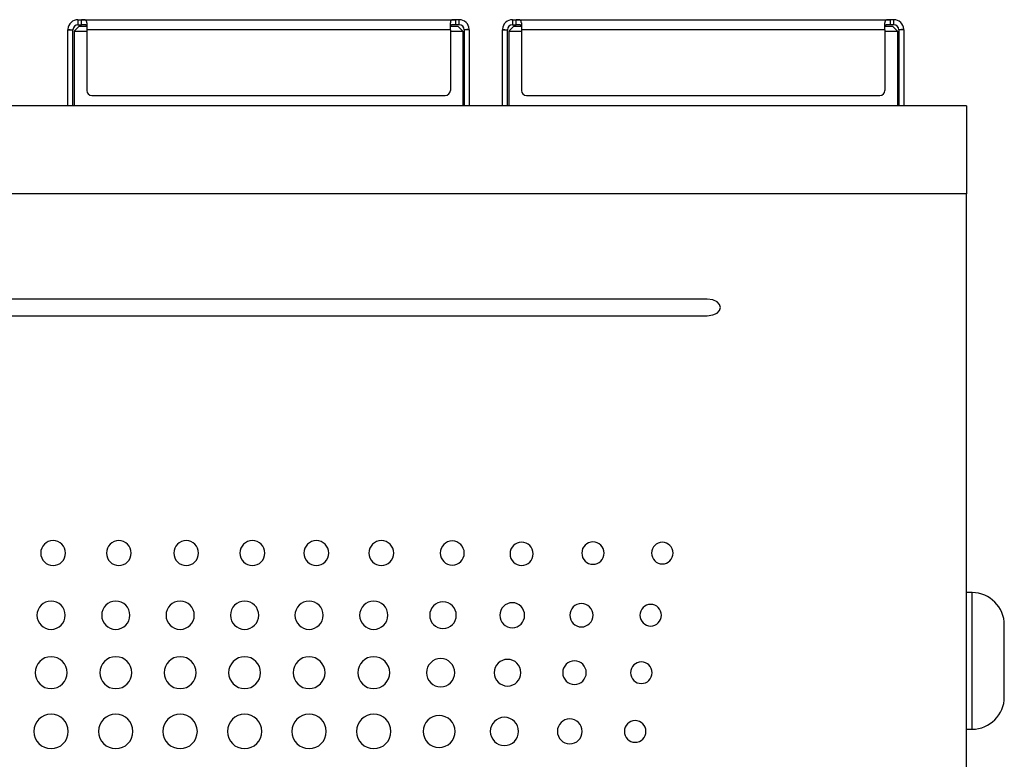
# Model space of a CAD drawing. Header units: millimetres. Extents: x 74 to 405, y 57 to 255.
# Tile 13 of 42: x 188 to 227, y 157 to 186. Entities that reach past the tile are written whole.
import ezdxf

# ---------------------------------------------------------------- set-up
doc = ezdxf.new("R2010")
doc.units = ezdxf.units.MM

msp = doc.modelspace()

# ---------------------------------------------------------------- linework, layer by layer
at = {"color": 7, "linetype": 'Continuous', "lineweight": 25}
for p, q in [((190.086, 186.148), (190.086, 185.948)), ((190.086, 186.148), (190.229, 186.148)), ((190.229, 186.148), (205.043, 186.148)), ((190.229, 185.948), (190.229, 186.148)), ((205.043, 186.148), (205.043, 185.948)), ((205.186, 186.148), (205.043, 186.148)), ((205.186, 185.948), (205.186, 186.148)), ((207.299, 186.148), (207.299, 185.948)), ((207.299, 186.148), (207.442, 186.148)), ((207.442, 186.148), (222.256, 186.148)), ((207.442, 185.948), (207.442, 186.148)), ((222.256, 186.148), (222.256, 185.948)), ((222.399, 186.148), (222.256, 186.148)), ((222.399, 185.948), (222.399, 186.148)), ((189.686, 185.748), (189.886, 185.751)), ((189.686, 182.74), (189.686, 185.748)), ((189.687, 185.769), (189.886, 185.751)), ((189.886, 182.74), (189.886, 185.751)), ((190.136, 185.898), (189.936, 185.698)), ((189.936, 185.698), (190.436, 185.698)), ((189.936, 185.698), (189.936, 182.74)), ((190.086, 185.948), (190.229, 185.948)), ((190.136, 185.898), (190.436, 185.898)), ((190.436, 186.03), (190.436, 185.748)), ((204.836, 185.748), (190.436, 185.748)), ((190.436, 185.748), (190.436, 183.348)), ((204.836, 185.748), (204.836, 186.03)), ((204.836, 185.898), (205.136, 185.898)), ((204.836, 185.748), (204.836, 183.348)), ((204.836, 185.698), (205.336, 185.698)), ((205.186, 185.948), (205.043, 185.948)), ((205.336, 185.698), (205.136, 185.898)), ((205.336, 185.698), (205.336, 182.74)), ((205.585, 185.769), (205.386, 185.751)), ((205.586, 185.748), (205.386, 185.751)), ((205.386, 185.751), (205.386, 182.74)), ((205.586, 185.748), (205.586, 182.74)), ((206.899, 185.769), (207.099, 185.751)), ((206.899, 185.748), (207.099, 185.751)), ((206.899, 182.74), (206.899, 185.748)), ((207.099, 182.74), (207.099, 185.751)), ((207.349, 185.898), (207.149, 185.698)), ((207.149, 185.698), (207.649, 185.698)), ((207.149, 185.698), (207.149, 182.74)), ((207.299, 185.948), (207.442, 185.948)), ((207.349, 185.898), (207.649, 185.898)), ((207.649, 186.03), (207.649, 185.748)), ((222.049, 185.748), (207.649, 185.748)), ((207.649, 185.748), (207.649, 183.348)), ((222.049, 185.748), (222.049, 186.03)), ((222.049, 185.898), (222.349, 185.898)), ((222.049, 185.748), (222.049, 183.348)), ((222.049, 185.698), (222.549, 185.698)), ((222.399, 185.948), (222.256, 185.948)), ((222.549, 185.698), (222.349, 185.898)), ((222.549, 185.698), (222.549, 182.74)), ((222.798, 185.769), (222.599, 185.751)), ((222.799, 185.748), (222.599, 185.751)), ((222.599, 185.751), (222.599, 182.74)), ((222.799, 185.748), (222.799, 182.74)), ((190.636, 183.148), (204.636, 183.148)), ((207.849, 183.148), (221.849, 183.148)), ((225.281, 182.74), (149.081, 182.74)), ((225.281, 182.74), (225.281, 179.248)), ((225.281, 179.248), (149.081, 179.248)), ((225.281, 132.067), (225.281, 179.248)), ((215.007, 175.083), (158.275, 175.083)), ((158.275, 174.426), (215.007, 174.426)), ((225.506, 163.462), (225.281, 163.462)), ((225.506, 158.051), (225.506, 163.462)), ((226.779, 161.468), (226.779, 162.179)), ((226.779, 160.045), (226.779, 161.468)), ((226.779, 159.334), (226.779, 160.045)), ((225.281, 158.051), (225.506, 158.051))]:
    msp.add_line(p, q, dxfattribs=at)
for centre, radius, start, end in [((190.086, 185.748), 0.4, 90, 176.9259), ((205.186, 185.748), 0.4, 3.0741, 90), ((207.299, 185.748), 0.4, 90, 176.9259), ((222.399, 185.748), 0.4, 3.0741, 90), ((190.086, 185.748), 0.4, 176.9259, 180), ((190.086, 185.748), 0.2, 90, 179.0776), ((205.186, 185.748), 0.2, 0.922, 90), ((205.186, 185.748), 0.4, 360, 3.0741), ((207.299, 185.748), 0.4, 176.9259, 180), ((207.299, 185.748), 0.2, 90, 179.0776), ((222.399, 185.748), 0.2, 0.922, 90), ((222.399, 185.748), 0.4, 360, 3.0741), ((190.636, 183.348), 0.2, 180, 270), ((204.636, 183.348), 0.2, 270, 0), ((207.849, 183.348), 0.2, 180, 270), ((221.849, 183.348), 0.2, 270, 0), ((225.497, 162.179), 1.283, 0, 89.6015), ((225.497, 159.334), 1.283, 270.3985, 0)]:
    msp.add_arc(centre, radius, start, end, dxfattribs=at)
for points, knots in [([(190.436, 186.03), (190.436, 186.038), (190.435, 186.054), (190.431, 186.075), (190.425, 186.094), (190.416, 186.109), (190.405, 186.121), (190.391, 186.131), (190.375, 186.138), (190.358, 186.142), (190.339, 186.145), (190.32, 186.146), (190.3, 186.147), (190.28, 186.148), (190.26, 186.148), (190.243, 186.148), (190.233, 186.148), (190.229, 186.148)], [0, 0, 0, 0, 0.083518, 0.167584, 0.251917, 0.335083, 0.415846, 0.493426, 0.567402, 0.637474, 0.703292, 0.764616, 0.821739, 0.874907, 0.924369, 0.970547, 1, 1, 1, 1]), ([(205.043, 186.148), (205.037, 186.148), (205.024, 186.148), (205.005, 186.148), (204.985, 186.147), (204.965, 186.147), (204.945, 186.146), (204.926, 186.144), (204.908, 186.141), (204.891, 186.136), (204.876, 186.128), (204.863, 186.118), (204.853, 186.104), (204.845, 186.088), (204.839, 186.069), (204.836, 186.049), (204.836, 186.036), (204.836, 186.03)], [0, 0, 0, 0, 0.0445019, 0.0917196, 0.1424065, 0.1968653, 0.2553516, 0.3181557, 0.3854339, 0.4568603, 0.5321235, 0.610859, 0.6925688, 0.7762668, 0.860641, 0.9443755, 1, 1, 1, 1]), ([(207.649, 186.03), (207.648, 186.038), (207.648, 186.054), (207.644, 186.075), (207.638, 186.094), (207.629, 186.109), (207.617, 186.121), (207.604, 186.131), (207.588, 186.138), (207.571, 186.142), (207.552, 186.145), (207.533, 186.146), (207.513, 186.147), (207.493, 186.148), (207.473, 186.148), (207.456, 186.148), (207.446, 186.148), (207.442, 186.148)], [0, 0, 0, 0, 0.083518, 0.167584, 0.251917, 0.335083, 0.415846, 0.493426, 0.567402, 0.637474, 0.703292, 0.764616, 0.821739, 0.874907, 0.924369, 0.970547, 1, 1, 1, 1]), ([(222.256, 186.148), (222.25, 186.148), (222.237, 186.148), (222.218, 186.148), (222.198, 186.147), (222.178, 186.147), (222.158, 186.146), (222.139, 186.144), (222.121, 186.141), (222.104, 186.136), (222.089, 186.128), (222.076, 186.118), (222.065, 186.104), (222.057, 186.088), (222.052, 186.069), (222.049, 186.049), (222.049, 186.036), (222.049, 186.03)], [0, 0, 0, 0, 0.044502, 0.09172, 0.142407, 0.196865, 0.255352, 0.318156, 0.385434, 0.45686, 0.532124, 0.610859, 0.692569, 0.776267, 0.860641, 0.944375, 1, 1, 1, 1]), ([(190.436, 185.889), (190.436, 185.892), (190.435, 185.898), (190.433, 185.907), (190.429, 185.915), (190.423, 185.922), (190.415, 185.928), (190.406, 185.934), (190.394, 185.938), (190.38, 185.942), (190.363, 185.944), (190.344, 185.946), (190.322, 185.947), (190.298, 185.947), (190.273, 185.948), (190.25, 185.948), (190.235, 185.948), (190.229, 185.948)], [0, 0, 0, 0, 0.046186, 0.093882, 0.143652, 0.195629, 0.250261, 0.308117, 0.36963, 0.435501, 0.506748, 0.583989, 0.667106, 0.75478, 0.845315, 0.937338, 1, 1, 1, 1]), ([(205.043, 185.948), (205.034, 185.948), (205.016, 185.948), (204.99, 185.948), (204.965, 185.947), (204.942, 185.947), (204.921, 185.946), (204.903, 185.944), (204.887, 185.941), (204.874, 185.937), (204.863, 185.932), (204.854, 185.926), (204.847, 185.92), (204.841, 185.912), (204.838, 185.904), (204.836, 185.896), (204.836, 185.891), (204.836, 185.889)], [0, 0, 0, 0, 0.0936571, 0.1852715, 0.2750918, 0.361431, 0.4427161, 0.5179331, 0.5873377, 0.6516881, 0.7118923, 0.7685905, 0.8222868, 0.8734261, 0.9223392, 0.9693519, 1, 1, 1, 1]), ([(207.649, 185.889), (207.649, 185.892), (207.648, 185.898), (207.646, 185.907), (207.642, 185.915), (207.636, 185.922), (207.628, 185.928), (207.618, 185.934), (207.607, 185.938), (207.593, 185.942), (207.576, 185.944), (207.557, 185.946), (207.535, 185.947), (207.511, 185.947), (207.486, 185.948), (207.462, 185.948), (207.448, 185.948), (207.442, 185.948)], [0, 0, 0, 0, 0.046186, 0.093882, 0.143652, 0.195629, 0.250261, 0.308117, 0.36963, 0.435501, 0.506748, 0.583989, 0.667106, 0.75478, 0.845315, 0.937338, 1, 1, 1, 1]), ([(222.256, 185.948), (222.247, 185.948), (222.229, 185.948), (222.203, 185.948), (222.178, 185.947), (222.155, 185.947), (222.134, 185.946), (222.116, 185.944), (222.1, 185.941), (222.087, 185.937), (222.075, 185.932), (222.067, 185.926), (222.059, 185.92), (222.054, 185.912), (222.051, 185.904), (222.049, 185.896), (222.049, 185.891), (222.049, 185.889)], [0, 0, 0, 0, 0.093657, 0.185271, 0.275092, 0.361431, 0.442716, 0.517933, 0.587338, 0.651688, 0.711892, 0.768591, 0.822287, 0.873426, 0.922339, 0.969352, 1, 1, 1, 1]), ([(189.593, 165.028), (189.593, 165.301), (189.373, 165.523), (189.102, 165.523), (188.831, 165.523), (188.611, 165.301), (188.611, 165.028)], [2, 2, 2, 2, 3, 3, 3, 4, 4, 4, 4]), ([(192.196, 165.028), (192.196, 165.301), (191.976, 165.523), (191.705, 165.523), (191.434, 165.523), (191.214, 165.301), (191.214, 165.028)], [2, 2, 2, 2, 3, 3, 3, 4, 4, 4, 4]), ([(194.863, 165.028), (194.863, 165.301), (194.643, 165.523), (194.373, 165.523), (194.101, 165.523), (193.881, 165.301), (193.881, 165.028)], [2, 2, 2, 2, 3, 3, 3, 4, 4, 4, 4]), ([(197.487, 165.028), (197.487, 165.301), (197.267, 165.523), (196.996, 165.523), (196.724, 165.523), (196.504, 165.301), (196.504, 165.028)], [2, 2, 2, 2, 3, 3, 3, 4, 4, 4, 4]), ([(200.017, 165.028), (200.017, 165.301), (199.797, 165.523), (199.526, 165.523), (199.255, 165.523), (199.035, 165.301), (199.035, 165.028)], [2, 2, 2, 2, 3, 3, 3, 4, 4, 4, 4]), ([(202.595, 165.028), (202.595, 165.301), (202.375, 165.523), (202.104, 165.523), (201.833, 165.523), (201.613, 165.301), (201.613, 165.028)], [2, 2, 2, 2, 3, 3, 3, 4, 4, 4, 4]), ([(205.388, 165.028), (205.388, 165.292), (205.175, 165.506), (204.913, 165.506), (204.651, 165.506), (204.438, 165.292), (204.438, 165.028)], [0, 0, 0, 0, 1, 1, 1, 2, 2, 2, 2]), ([(208.119, 164.996), (208.119, 165.252), (207.913, 165.458), (207.66, 165.458), (207.406, 165.458), (207.201, 165.252), (207.201, 164.996)], [0, 0, 0, 0, 1, 1, 1, 2, 2, 2, 2]), ([(210.928, 165.028), (210.928, 165.274), (210.73, 165.474), (210.485, 165.474), (210.241, 165.474), (210.043, 165.274), (210.043, 165.028)], [0, 0, 0, 0, 1, 1, 1, 2, 2, 2, 2]), ([(213.658, 165.028), (213.658, 165.265), (213.467, 165.458), (213.231, 165.458), (212.996, 165.458), (212.805, 165.265), (212.805, 165.028)], [2, 2, 2, 2, 3, 3, 3, 4, 4, 4, 4]), ([(188.611, 165.028), (188.611, 164.755), (188.831, 164.533), (189.102, 164.533), (189.373, 164.533), (189.593, 164.755), (189.593, 165.028)], [0, 0, 0, 0, 1, 1, 1, 2, 2, 2, 2]), ([(191.214, 165.028), (191.214, 164.755), (191.434, 164.533), (191.705, 164.533), (191.976, 164.533), (192.196, 164.755), (192.196, 165.028)], [0, 0, 0, 0, 1, 1, 1, 2, 2, 2, 2]), ([(193.881, 165.028), (193.881, 164.755), (194.101, 164.533), (194.373, 164.533), (194.643, 164.533), (194.863, 164.755), (194.863, 165.028)], [0, 0, 0, 0, 1, 1, 1, 2, 2, 2, 2]), ([(196.504, 165.028), (196.504, 164.755), (196.724, 164.533), (196.996, 164.533), (197.267, 164.533), (197.487, 164.755), (197.487, 165.028)], [0, 0, 0, 0, 1, 1, 1, 2, 2, 2, 2]), ([(199.035, 165.028), (199.035, 164.755), (199.255, 164.533), (199.526, 164.533), (199.797, 164.533), (200.017, 164.755), (200.017, 165.028)], [0, 0, 0, 0, 1, 1, 1, 2, 2, 2, 2]), ([(201.613, 165.028), (201.613, 164.755), (201.833, 164.533), (202.104, 164.533), (202.375, 164.533), (202.595, 164.755), (202.595, 165.028)], [0, 0, 0, 0, 1, 1, 1, 2, 2, 2, 2]), ([(204.438, 165.028), (204.438, 164.764), (204.651, 164.549), (204.913, 164.549), (205.175, 164.549), (205.388, 164.764), (205.388, 165.028)], [2, 2, 2, 2, 3, 3, 3, 4, 4, 4, 4]), ([(207.201, 164.996), (207.201, 164.741), (207.406, 164.534), (207.66, 164.534), (207.913, 164.534), (208.119, 164.741), (208.119, 164.996)], [2, 2, 2, 2, 3, 3, 3, 4, 4, 4, 4]), ([(210.043, 165.028), (210.043, 164.782), (210.241, 164.582), (210.485, 164.582), (210.73, 164.582), (210.928, 164.782), (210.928, 165.028)], [2, 2, 2, 2, 3, 3, 3, 4, 4, 4, 4]), ([(212.805, 165.028), (212.805, 164.79), (212.996, 164.598), (213.231, 164.598), (213.467, 164.598), (213.658, 164.79), (213.658, 165.028)], [0, 0, 0, 0, 1, 1, 1, 2, 2, 2, 2]), ([(189.583, 162.566), (189.583, 162.875), (189.332, 163.125), (189.023, 163.125), (188.714, 163.125), (188.463, 162.875), (188.463, 162.566)], [0, 0, 0, 0, 1, 1, 1, 2, 2, 2, 2]), ([(192.145, 162.566), (192.145, 162.875), (191.894, 163.125), (191.585, 163.125), (191.276, 163.125), (191.025, 162.875), (191.025, 162.566)], [0, 0, 0, 0, 1, 1, 1, 2, 2, 2, 2]), ([(194.694, 162.566), (194.694, 162.875), (194.443, 163.125), (194.134, 163.125), (193.825, 163.125), (193.574, 162.875), (193.574, 162.566)], [0, 0, 0, 0, 1, 1, 1, 2, 2, 2, 2]), ([(197.248, 162.566), (197.248, 162.875), (196.997, 163.125), (196.688, 163.125), (196.379, 163.125), (196.128, 162.875), (196.128, 162.566)], [0, 0, 0, 0, 1, 1, 1, 2, 2, 2, 2]), ([(199.8, 162.566), (199.8, 162.875), (199.549, 163.125), (199.24, 163.125), (198.931, 163.125), (198.68, 162.875), (198.68, 162.566)], [0, 0, 0, 0, 1, 1, 1, 2, 2, 2, 2]), ([(202.362, 162.566), (202.362, 162.875), (202.112, 163.125), (201.803, 163.125), (201.493, 163.125), (201.243, 162.875), (201.243, 162.566)], [0, 0, 0, 0, 1, 1, 1, 2, 2, 2, 2]), ([(205.072, 162.566), (205.072, 162.857), (204.836, 163.093), (204.545, 163.093), (204.254, 163.093), (204.018, 162.857), (204.018, 162.566)], [0, 0, 0, 0, 1, 1, 1, 2, 2, 2, 2]), ([(207.779, 162.566), (207.779, 162.839), (207.559, 163.06), (207.017, 163.06), (206.797, 162.839), (206.797, 162.566)], [0, 0, 0, 0, 1, 1, 2, 2, 2, 2]), ([(210.489, 162.566), (210.489, 162.821), (210.284, 163.028), (210.03, 163.028), (209.777, 163.028), (209.572, 162.821), (209.572, 162.566)], [0, 0, 0, 0, 1, 1, 1, 2, 2, 2, 2]), ([(213.2, 162.566), (213.2, 162.803), (213.009, 162.995), (212.773, 162.995), (212.538, 162.995), (212.347, 162.803), (212.347, 162.566)], [2, 2, 2, 2, 3, 3, 3, 4, 4, 4, 4]), ([(188.463, 162.566), (188.463, 162.257), (188.714, 162.006), (189.023, 162.006), (189.332, 162.006), (189.583, 162.257), (189.583, 162.566)], [2, 2, 2, 2, 3, 3, 3, 4, 4, 4, 4]), ([(191.025, 162.566), (191.025, 162.257), (191.276, 162.006), (191.585, 162.006), (191.894, 162.006), (192.145, 162.257), (192.145, 162.566)], [2, 2, 2, 2, 3, 3, 3, 4, 4, 4, 4]), ([(193.574, 162.566), (193.574, 162.257), (193.825, 162.006), (194.134, 162.006), (194.443, 162.006), (194.694, 162.257), (194.694, 162.566)], [2, 2, 2, 2, 3, 3, 3, 4, 4, 4, 4]), ([(196.128, 162.566), (196.128, 162.257), (196.379, 162.006), (196.688, 162.006), (196.997, 162.006), (197.248, 162.257), (197.248, 162.566)], [2, 2, 2, 2, 3, 3, 3, 4, 4, 4, 4]), ([(198.68, 162.566), (198.68, 162.257), (198.931, 162.006), (199.24, 162.006), (199.549, 162.006), (199.8, 162.257), (199.8, 162.566)], [2, 2, 2, 2, 3, 3, 3, 4, 4, 4, 4]), ([(201.243, 162.566), (201.243, 162.257), (201.493, 162.006), (201.803, 162.006), (202.112, 162.006), (202.362, 162.257), (202.362, 162.566)], [2, 2, 2, 2, 3, 3, 3, 4, 4, 4, 4]), ([(204.018, 162.566), (204.018, 162.274), (204.254, 162.038), (204.545, 162.038), (204.836, 162.038), (205.072, 162.274), (205.072, 162.566)], [2, 2, 2, 2, 3, 3, 3, 4, 4, 4, 4]), ([(206.797, 162.566), (206.797, 162.292), (207.017, 162.071), (207.559, 162.071), (207.779, 162.292), (207.779, 162.566)], [2, 2, 2, 2, 3, 3, 4, 4, 4, 4]), ([(209.572, 162.566), (209.572, 162.31), (209.777, 162.103), (210.03, 162.103), (210.284, 162.103), (210.489, 162.31), (210.489, 162.566)], [2, 2, 2, 2, 3, 3, 3, 4, 4, 4, 4]), ([(212.347, 162.566), (212.347, 162.328), (212.538, 162.135), (212.773, 162.135), (213.009, 162.135), (213.2, 162.328), (213.2, 162.566)], [0, 0, 0, 0, 1, 1, 1, 2, 2, 2, 2]), ([(189.656, 160.291), (189.656, 160.641), (189.372, 160.924), (189.022, 160.924), (188.673, 160.924), (188.39, 160.641), (188.39, 160.291)], [0, 0, 0, 0, 1, 1, 1, 2, 2, 2, 2]), ([(192.218, 160.291), (192.218, 160.641), (191.935, 160.924), (191.585, 160.924), (191.235, 160.924), (190.952, 160.641), (190.952, 160.291)], [0, 0, 0, 0, 1, 1, 1, 2, 2, 2, 2]), ([(194.767, 160.291), (194.767, 160.641), (194.483, 160.924), (194.133, 160.924), (193.784, 160.924), (193.501, 160.641), (193.501, 160.291)], [0, 0, 0, 0, 1, 1, 1, 2, 2, 2, 2]), ([(197.321, 160.291), (197.321, 160.641), (197.037, 160.924), (196.688, 160.924), (196.338, 160.924), (196.055, 160.641), (196.055, 160.291)], [0, 0, 0, 0, 1, 1, 1, 2, 2, 2, 2]), ([(199.873, 160.291), (199.873, 160.641), (199.59, 160.924), (199.24, 160.924), (198.891, 160.924), (198.607, 160.641), (198.607, 160.291)], [0, 0, 0, 0, 1, 1, 1, 2, 2, 2, 2]), ([(202.435, 160.291), (202.435, 160.641), (202.152, 160.924), (201.802, 160.924), (201.453, 160.924), (201.17, 160.641), (201.17, 160.291)], [0, 0, 0, 0, 1, 1, 1, 2, 2, 2, 2]), ([(205.012, 160.291), (205.012, 160.6), (204.761, 160.851), (204.453, 160.851), (204.144, 160.851), (203.893, 160.6), (203.893, 160.291)], [0, 0, 0, 0, 1, 1, 1, 2, 2, 2, 2]), ([(207.63, 160.291), (207.63, 160.582), (207.394, 160.818), (207.103, 160.818), (206.812, 160.818), (206.575, 160.582), (206.575, 160.291)], [0, 0, 0, 0, 1, 1, 1, 2, 2, 2, 2]), ([(210.22, 160.291), (210.22, 160.551), (210.011, 160.761), (209.496, 160.761), (209.286, 160.551), (209.286, 160.291)], [0, 0, 0, 0, 1, 1, 2, 2, 2, 2]), ([(212.83, 160.291), (212.83, 160.528), (212.639, 160.721), (212.404, 160.721), (212.168, 160.721), (211.977, 160.528), (211.977, 160.291)], [2, 2, 2, 2, 3, 3, 3, 4, 4, 4, 4]), ([(188.39, 160.291), (188.39, 159.941), (188.673, 159.658), (189.022, 159.658), (189.372, 159.658), (189.656, 159.941), (189.656, 160.291)], [2, 2, 2, 2, 3, 3, 3, 4, 4, 4, 4]), ([(190.952, 160.291), (190.952, 159.941), (191.235, 159.658), (191.585, 159.658), (191.935, 159.658), (192.218, 159.941), (192.218, 160.291)], [2, 2, 2, 2, 3, 3, 3, 4, 4, 4, 4]), ([(193.501, 160.291), (193.501, 159.941), (193.784, 159.658), (194.133, 159.658), (194.483, 159.658), (194.767, 159.941), (194.767, 160.291)], [2, 2, 2, 2, 3, 3, 3, 4, 4, 4, 4]), ([(196.055, 160.291), (196.055, 159.941), (196.338, 159.658), (196.688, 159.658), (197.037, 159.658), (197.321, 159.941), (197.321, 160.291)], [2, 2, 2, 2, 3, 3, 3, 4, 4, 4, 4]), ([(198.607, 160.291), (198.607, 159.941), (198.891, 159.658), (199.24, 159.658), (199.59, 159.658), (199.873, 159.941), (199.873, 160.291)], [2, 2, 2, 2, 3, 3, 3, 4, 4, 4, 4]), ([(201.17, 160.291), (201.17, 159.941), (201.453, 159.658), (201.802, 159.658), (202.152, 159.658), (202.435, 159.941), (202.435, 160.291)], [2, 2, 2, 2, 3, 3, 3, 4, 4, 4, 4]), ([(203.893, 160.291), (203.893, 159.982), (204.144, 159.731), (204.453, 159.731), (204.761, 159.731), (205.012, 159.982), (205.012, 160.291)], [2, 2, 2, 2, 3, 3, 3, 4, 4, 4, 4]), ([(206.575, 160.291), (206.575, 160), (206.812, 159.763), (207.103, 159.763), (207.394, 159.763), (207.63, 160), (207.63, 160.291)], [2, 2, 2, 2, 3, 3, 3, 4, 4, 4, 4]), ([(209.286, 160.291), (209.286, 160.031), (209.496, 159.82), (210.011, 159.82), (210.22, 160.031), (210.22, 160.291)], [2, 2, 2, 2, 3, 3, 4, 4, 4, 4]), ([(211.977, 160.291), (211.977, 160.054), (212.168, 159.861), (212.404, 159.861), (212.639, 159.861), (212.83, 160.054), (212.83, 160.291)], [0, 0, 0, 0, 1, 1, 1, 2, 2, 2, 2]), ([(189.704, 157.965), (189.704, 158.341), (189.399, 158.646), (189.022, 158.646), (188.646, 158.646), (188.341, 158.341), (188.341, 157.965)], [2, 2, 2, 2, 3, 3, 3, 4, 4, 4, 4]), ([(192.266, 157.965), (192.266, 158.341), (191.961, 158.646), (191.585, 158.646), (191.208, 158.646), (190.903, 158.341), (190.903, 157.965)], [2, 2, 2, 2, 3, 3, 3, 4, 4, 4, 4]), ([(194.815, 157.965), (194.815, 158.341), (194.51, 158.646), (193.757, 158.646), (193.452, 158.341), (193.452, 157.965)], [2, 2, 2, 2, 3, 3, 4, 4, 4, 4]), ([(197.369, 157.965), (197.369, 158.341), (197.064, 158.646), (196.687, 158.646), (196.311, 158.646), (196.006, 158.341), (196.006, 157.965)], [2, 2, 2, 2, 3, 3, 3, 4, 4, 4, 4]), ([(199.922, 157.965), (199.922, 158.341), (199.617, 158.646), (199.24, 158.646), (198.863, 158.646), (198.558, 158.341), (198.558, 157.965)], [2, 2, 2, 2, 3, 3, 3, 4, 4, 4, 4]), ([(202.484, 157.965), (202.484, 158.341), (202.179, 158.646), (201.802, 158.646), (201.425, 158.646), (201.121, 158.341), (201.121, 157.965)], [2, 2, 2, 2, 3, 3, 3, 4, 4, 4, 4]), ([(205.024, 157.965), (205.024, 158.314), (204.74, 158.597), (204.391, 158.597), (204.041, 158.597), (203.758, 158.314), (203.758, 157.965)], [0, 0, 0, 0, 1, 1, 1, 2, 2, 2, 2]), ([(207.539, 157.965), (207.539, 158.274), (207.289, 158.525), (206.98, 158.525), (206.67, 158.525), (206.419, 158.274), (206.419, 157.965)], [0, 0, 0, 0, 1, 1, 1, 2, 2, 2, 2]), ([(210.059, 157.965), (210.059, 158.238), (209.839, 158.46), (209.568, 158.46), (209.297, 158.46), (209.077, 158.238), (209.077, 157.965)], [0, 0, 0, 0, 1, 1, 1, 2, 2, 2, 2]), ([(212.583, 157.965), (212.583, 158.202), (212.392, 158.395), (212.157, 158.395), (211.922, 158.395), (211.73, 158.202), (211.73, 157.965)], [2, 2, 2, 2, 3, 3, 3, 4, 4, 4, 4]), ([(188.341, 157.965), (188.341, 157.588), (188.646, 157.283), (189.022, 157.283), (189.399, 157.283), (189.704, 157.588), (189.704, 157.965)], [0, 0, 0, 0, 1, 1, 1, 2, 2, 2, 2]), ([(190.903, 157.965), (190.903, 157.588), (191.208, 157.283), (191.585, 157.283), (191.961, 157.283), (192.266, 157.588), (192.266, 157.965)], [0, 0, 0, 0, 1, 1, 1, 2, 2, 2, 2]), ([(193.452, 157.965), (193.452, 157.588), (193.757, 157.283), (194.51, 157.283), (194.815, 157.588), (194.815, 157.965)], [0, 0, 0, 0, 1, 1, 2, 2, 2, 2]), ([(196.006, 157.965), (196.006, 157.588), (196.311, 157.283), (196.687, 157.283), (197.064, 157.283), (197.369, 157.588), (197.369, 157.965)], [0, 0, 0, 0, 1, 1, 1, 2, 2, 2, 2]), ([(198.558, 157.965), (198.558, 157.588), (198.863, 157.283), (199.24, 157.283), (199.617, 157.283), (199.922, 157.588), (199.922, 157.965)], [0, 0, 0, 0, 1, 1, 1, 2, 2, 2, 2]), ([(201.121, 157.965), (201.121, 157.588), (201.425, 157.283), (201.802, 157.283), (202.179, 157.283), (202.484, 157.588), (202.484, 157.965)], [0, 0, 0, 0, 1, 1, 1, 2, 2, 2, 2]), ([(203.758, 157.965), (203.758, 157.615), (204.041, 157.332), (204.391, 157.332), (204.74, 157.332), (205.024, 157.615), (205.024, 157.965)], [2, 2, 2, 2, 3, 3, 3, 4, 4, 4, 4]), ([(206.419, 157.965), (206.419, 157.656), (206.67, 157.405), (206.98, 157.405), (207.289, 157.405), (207.539, 157.656), (207.539, 157.965)], [2, 2, 2, 2, 3, 3, 3, 4, 4, 4, 4]), ([(209.077, 157.965), (209.077, 157.691), (209.297, 157.47), (209.568, 157.47), (209.839, 157.47), (210.059, 157.691), (210.059, 157.965)], [2, 2, 2, 2, 3, 3, 3, 4, 4, 4, 4]), ([(211.73, 157.965), (211.73, 157.727), (211.922, 157.535), (212.157, 157.535), (212.392, 157.535), (212.583, 157.727), (212.583, 157.965)], [0, 0, 0, 0, 1, 1, 1, 2, 2, 2, 2])]:
    msp.add_open_spline(points, degree=3, knots=knots, dxfattribs=at)
msp.add_open_spline([(215.007, 174.426), (215.706, 174.426), (215.706, 175.083), (215.007, 175.083)], degree=3, dxfattribs=at)

doc.saveas('drawing.dxf')
